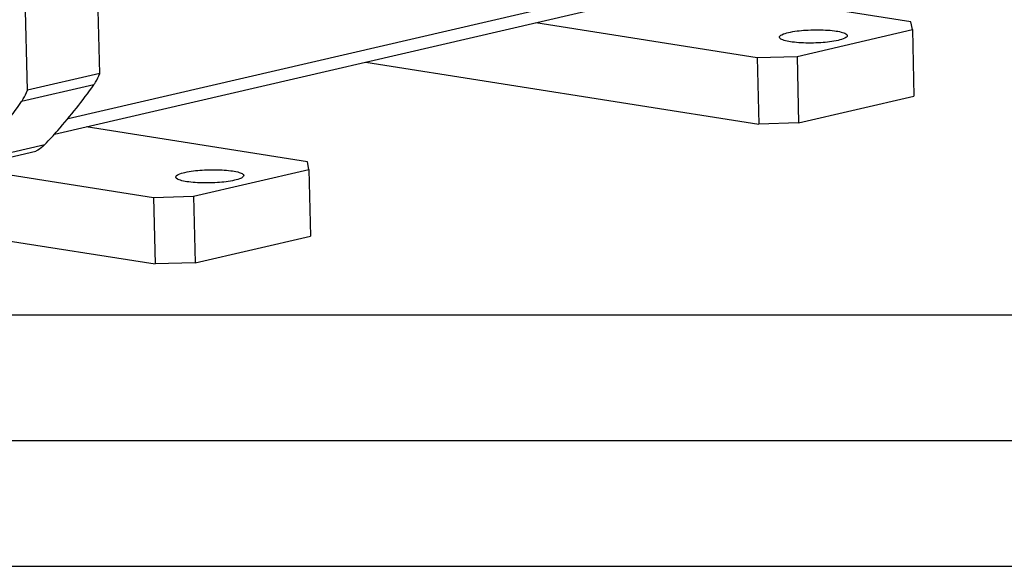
# Model space of a CAD drawing. Header units: millimetres. Extents: x 0 to 420, y 0 to 297.
# Tile 10 of 68: x 177 to 217, y 0 to 22. Entities that reach past the tile are written whole.
import ezdxf

# ---------------------------------------------------------------- set-up
doc = ezdxf.new("R2010")
doc.units = ezdxf.units.MM
doc.header["$LTSCALE"] = 23.1
doc.layers.get('0').update_dxf_attribs({"linetype": 'CONTINUOUS'})
doc.layers.add('COMPONENTS', color=7, linetype='CONTINUOUS')
doc.layers.add('CUT', color=7, linetype='CONTINUOUS')

msp = doc.modelspace()

# ---------------------------------------------------------------- linework, layer by layer
at = {"color": 7, "linetype": 'Continuous'}
msp.add_line((25, 10), (410, 10), dxfattribs=at)
at = {"color": 2, "linetype": 'Continuous'}
for p, q in [((20, 5), (415, 5)), ((0, 0), (232.75, 0))]:
    msp.add_line(p, q, dxfattribs=at)
at = {"layer": 'COMPONENTS', "color": 7, "linetype": 'Continuous'}
for p, q in [((180.59877, 19.60389), (179.7422, 56.72236)), ((177.72302, 18.93762), (176.86645, 56.0561)), ((212.87773, 21.65359), (204.07737, 23.04396)), ((197.95875, 21.62637), (206.75912, 20.236)), ((212.93754, 21.3461), (212.87773, 21.65359)), ((208.34857, 20.28291), (212.93754, 21.3461)), ((212.93754, 21.3461), (212.99864, 18.69821)), ((191.18838, 20.05779), (206.82022, 17.5881)), ((206.75912, 20.236), (208.34857, 20.28291)), ((206.75912, 20.236), (206.82022, 17.5881)), ((208.34857, 20.28291), (208.40968, 17.63501)), ((180.59877, 19.60389), (177.72302, 18.93762)), ((208.40968, 17.63501), (212.99864, 18.69821)), ((145.53133, 17.9129), (182.80465, 12.02406)), ((208.40968, 17.63501), (206.82022, 17.5881)), ((188.86216, 16.08955), (180.0618, 17.47993)), ((175.18302, 15.84511), (178.05877, 16.51138)), ((188.92196, 15.78207), (188.86216, 16.08955)), ((175.23778, 15.8578), (182.74354, 14.67196)), ((184.333, 14.71888), (188.92196, 15.78207)), ((188.92196, 15.78207), (188.98307, 13.13417)), ((182.74354, 14.67196), (184.333, 14.71888)), ((182.74354, 14.67196), (182.80465, 12.02406)), ((184.333, 14.71888), (184.39411, 12.07098)), ((184.39411, 12.07098), (188.98307, 13.13417)), ((184.39411, 12.07098), (182.80465, 12.02406))]:
    msp.add_line(p, q, dxfattribs=at)
at = {"layer": 'COMPONENTS', "color": 9, "linetype": 'Continuous'}
for p, q in [((180.36616, 19.14993), (177.49041, 18.48366)), ((175.5436, 16.11339), (178.41935, 16.77965))]:
    msp.add_line(p, q, dxfattribs=at)
at = {"layer": 'COMPONENTS', "color": 7, "linetype": 'Continuous'}
for points, knots in [([(207.64416, 21.04387), (207.64311, 21.08879), (207.79168, 21.18226), (207.91252, 21.21017), (208.00424, 21.23142)], [0, 0, 0, 0, 0.32306542, 1, 1, 1, 1]), ([(208.00424, 21.23142), (208.22949, 21.28361), (208.72428, 21.33788), (209.33665, 21.34625), (209.80936, 21.30623), (210.05051, 21.26652), (210.20145, 21.22067), (210.28551, 21.18503), (210.34266, 21.13882), (210.34343, 21.10629)], [0, 0, 0, 0, 0.28902481, 0.61906341, 0.76476879, 0.88093373, 0.92514591, 0.9593244, 1, 1, 1, 1]), ([(209.98335, 20.91874), (209.7581, 20.86655), (209.2633, 20.81227), (208.65094, 20.8039), (208.17823, 20.84392), (207.93708, 20.88363), (207.78614, 20.92949), (207.70208, 20.96512), (207.64492, 21.01134), (207.64416, 21.04387)], [0, 0, 0, 0, 0.28902481, 0.61906341, 0.76476879, 0.88093373, 0.92514591, 0.9593244, 1, 1, 1, 1]), ([(210.34343, 21.10629), (210.34448, 21.06137), (210.19591, 20.96789), (210.07507, 20.93999), (209.98335, 20.91874)], [0, 0, 0, 0, 0.32306542, 1, 1, 1, 1]), ([(180.36616, 19.14993), (180.38989, 19.1836), (180.48283, 19.32644), (180.55509, 19.48237), (180.59877, 19.60389)], [0, 0, 0, 0, 0.24181615, 1, 1, 1, 1]), ([(177.49041, 18.48366), (177.51414, 18.51733), (177.60708, 18.66017), (177.67934, 18.8161), (177.72302, 18.93762)], [0, 0, 0, 0, 0.24181615, 1, 1, 1, 1]), ([(178.41935, 16.77965), (178.59358, 16.96133), (179.28705, 17.71357), (179.9218, 18.51954), (180.36616, 19.14993)], [0, 0, 0, 0, 0.24606644, 1, 1, 1, 1]), ([(175.5436, 16.11339), (175.71783, 16.29506), (176.4113, 17.0473), (177.04605, 17.85328), (177.49041, 18.48366)], [0, 0, 0, 0, 0.24606659, 1, 1, 1, 1]), ([(178.41935, 16.77965), (178.39263, 16.75179), (178.28445, 16.64752), (178.1587, 16.56109), (178.05877, 16.51138)], [0, 0, 0, 0, 0.2569952, 1, 1, 1, 1]), ([(183.98866, 15.66738), (184.21392, 15.71957), (184.70871, 15.77384), (185.32108, 15.78222), (185.79379, 15.74219), (186.03493, 15.70248), (186.18588, 15.65663), (186.26993, 15.62099), (186.32709, 15.57478), (186.32786, 15.54225)], [0, 0, 0, 0, 0.28902481, 0.61906341, 0.76476879, 0.88093373, 0.92514591, 0.9593244, 1, 1, 1, 1]), ([(183.62859, 15.47983), (183.62753, 15.52475), (183.7761, 15.61823), (183.89695, 15.64613), (183.98866, 15.66738)], [0, 0, 0, 0, 0.32306542, 1, 1, 1, 1]), ([(185.96778, 15.3547), (185.74252, 15.30251), (185.24773, 15.24824), (184.63536, 15.23986), (184.16265, 15.27989), (183.92151, 15.3196), (183.77056, 15.36545), (183.68651, 15.40109), (183.62935, 15.4473), (183.62859, 15.47983)], [0, 0, 0, 0, 0.28902481, 0.61906341, 0.76476879, 0.88093373, 0.92514591, 0.9593244, 1, 1, 1, 1]), ([(186.32786, 15.54225), (186.32891, 15.49733), (186.18034, 15.40385), (186.0595, 15.37595), (185.96778, 15.3547)], [0, 0, 0, 0, 0.32306542, 1, 1, 1, 1])]:
    msp.add_open_spline(points, degree=3, knots=knots, dxfattribs=at)
at = {"layer": 'CUT', "color": 7, "linetype": 'Continuous'}
for p, q in [((179.3388, 17.81088), (208.10119, 24.47468)), ((178.79817, 17.18716), (207.59557, 23.85908))]:
    msp.add_line(p, q, dxfattribs=at)

doc.saveas('drawing.dxf')
